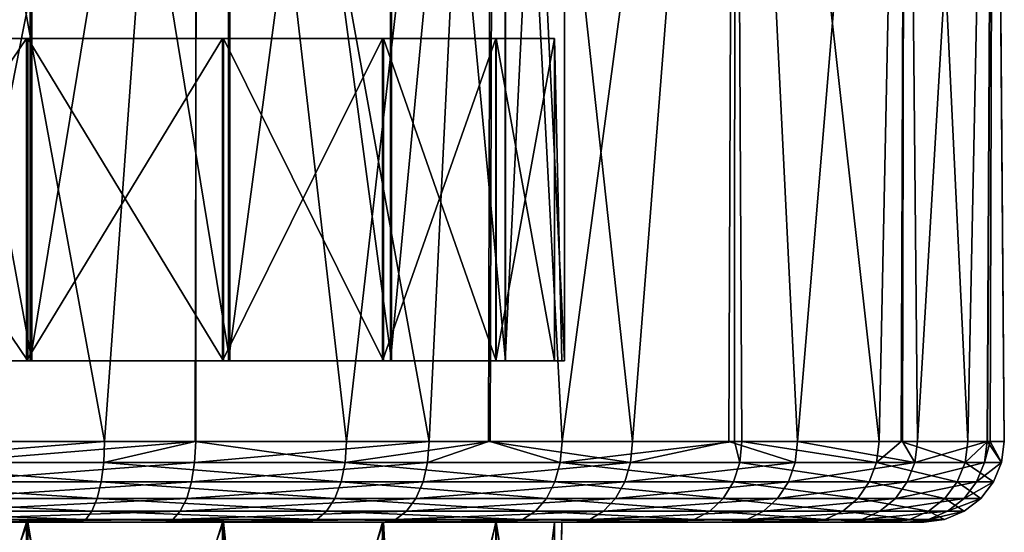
# Model space of a CAD drawing. Extents: x -0.107 to 0.107, y -0.225 to -0.001.
# Tile 231 of 232: x 0.083 to 0.107, y -0.035 to -0.022. Entities that reach past the tile are written whole.
import ezdxf

# ---------------------------------------------------------------- set-up
doc = ezdxf.new("R2010")
doc.units = 0
doc.layers.add('mesh', color=7, linetype='CONTINUOUS')

msp = doc.modelspace()

# ---------------------------------------------------------------- meshes
at = {"layer": 'mesh'}
mesh = msp.add_polyface(dxfattribs=at)
corners = [(0.077858, -0.030919, 0.020926), (0.077858, -0.000919, 0.020926), (0.07218, -0.000919, 0.020931), (0.083341, -0.030919, 0.019451), (0.083341, -0.000919, 0.019451), (0.088255, -0.030919, 0.016608), (0.088255, -0.000919, 0.016608), (0.083304, -0.030919, -0.020737), (0.088224, -0.000919, -0.017903), (0.088224, -0.030919, -0.017903), (0.083304, -0.000919, -0.020737), (0.077819, -0.030919, -0.022202), (0.077819, -0.000919, -0.022202), (0.072141, -0.030919, -0.022197), (0.081109, -0.032919, -0.032556), (0.087409, -0.000919, -0.030673), (0.079212, -0.000919, -0.032861), (0.085148, -0.032919, 0.030239), (0.07927, -0.000919, 0.031583), (0.087464, -0.000919, 0.029379), (0.078726, -0.032919, 0.03165), (0.070786, -0.000919, 0.03159), (0.094761, -0.000919, -0.026437), (0.072141, -0.000919, -0.022197), (0.070728, -0.000919, -0.032854), (0.074999, -0.022919, -0.000635), (0.072174, -0.022919, -0.021949), (0.077786, -0.022919, -0.021954), (0.088072, -0.022919, -0.017704), (0.092045, -0.022919, -0.013739), (0.083209, -0.022919, -0.020506), (0.094855, -0.022919, -0.008881), (0.092068, -0.022919, 0.012438), (0.088103, -0.022919, 0.01641), (0.09487, -0.022919, 0.007574), (0.096318, -0.022919, 0.002152), (0.083245, -0.022919, 0.019221), (0.077825, -0.022919, 0.020678), (0.077825, -0.030919, 0.020678), (0.072212, -0.022919, 0.020683), (0.083245, -0.030919, 0.019221), (0.088103, -0.030919, 0.01641)]
mesh.append_faces([[corners[k] for k in face] for face in [(0, 1, 2, 2), (3, 1, 0, 0), (3, 4, 1, 1), (5, 4, 3, 3), (5, 6, 4, 4), (7, 8, 9, 9), (7, 10, 8, 8), (11, 10, 7, 7), (11, 12, 10, 10), (13, 12, 11, 11), (14, 15, 16, 16), (17, 18, 19, 19), (20, 21, 18, 18), (10, 22, 8, 8), (12, 15, 10, 10), (12, 16, 15, 15), (23, 16, 12, 12), (23, 24, 16, 16), (4, 18, 1, 1), (4, 19, 18, 18), (6, 19, 4, 4), (25, 26, 27, 27), (25, 28, 29, 29), (25, 30, 28, 28), (27, 30, 25, 25), (29, 31, 25, 25), (25, 32, 33, 33), (25, 34, 32, 32), (35, 34, 25, 25), (25, 36, 37, 37), (33, 36, 25, 25), (37, 38, 39, 39), (36, 40, 37, 37), (33, 41, 36, 36)]])
mesh = msp.add_polyface(dxfattribs=at)
corners = [(0.0792, -0.032919, -0.032724), (0.079212, -0.000919, -0.032861), (0.074558, -0.032919, -0.033132), (0.081109, -0.032919, -0.032556), (0.087409, -0.032919, -0.030673), (0.087409, -0.000919, -0.030673), (0.093202, -0.032919, -0.02756), (0.085148, -0.032919, 0.030239), (0.087464, -0.000919, 0.029379), (0.0874, -0.032919, 0.029237), (0.07926, -0.032919, 0.031533), (0.07927, -0.000919, 0.031583), (0.078726, -0.032919, 0.03165), (0.085127, -0.033437, 0.030174), (0.081096, -0.033437, -0.032489), (0.087383, -0.033437, -0.03061), (0.074559, -0.033437, -0.033064), (0.072156, -0.033437, 0.031672), (0.078718, -0.033437, 0.031583), (0.078695, -0.033919, 0.031384), (0.07215, -0.032919, 0.031739), (0.091122, -0.033437, 0.027505), (0.093164, -0.033437, -0.027503), (0.087307, -0.033919, -0.030425), (0.083341, -0.030919, 0.019451), (0.088103, -0.030919, 0.01641), (0.088255, -0.030919, 0.016608), (0.083245, -0.030919, 0.019221), (0.077858, -0.030919, 0.020926), (0.077825, -0.030919, 0.020678), (0.083304, -0.030919, -0.020737), (0.077786, -0.030919, -0.021954), (0.077819, -0.030919, -0.022202), (0.083209, -0.030919, -0.020506), (0.088224, -0.030919, -0.017903), (0.088072, -0.030919, -0.017704), (0.088072, -0.022919, -0.017704), (0.083209, -0.022919, -0.020506), (0.077786, -0.022919, -0.021954), (0.077825, -0.022919, 0.020678), (0.083245, -0.022919, 0.019221)]
mesh.append_faces([[corners[k] for k in face] for face in [(0, 1, 2, 2), (3, 1, 0, 0), (4, 5, 3, 3), (6, 5, 4, 4), (7, 8, 9, 9), (10, 11, 7, 7), (12, 11, 10, 10), (13, 7, 9, 9), (14, 3, 0, 0), (4, 14, 15, 15), (4, 3, 14, 14), (0, 16, 14, 14), (17, 18, 19, 19), (20, 12, 18, 18), (18, 7, 13, 13), (18, 10, 7, 7), (12, 10, 18, 18), (9, 21, 13, 13), (22, 15, 23, 23), (6, 4, 15, 15), (24, 25, 26, 26), (24, 27, 25, 25), (28, 27, 24, 24), (28, 29, 27, 27), (30, 31, 32, 32), (30, 33, 31, 31), (34, 33, 30, 30), (34, 35, 33, 33), (36, 33, 35, 35), (37, 33, 36, 36), (37, 31, 33, 33), (38, 31, 37, 37), (39, 27, 29, 29), (40, 25, 27, 27)]])
mesh = msp.add_polyface(dxfattribs=at)
corners = [(0.092267, -0.030919, 0.01259), (0.088255, -0.000919, 0.016608), (0.088255, -0.030919, 0.016608), (0.095101, -0.030919, 0.00767), (0.092267, -0.000919, 0.01259), (0.096566, -0.030919, 0.002184), (0.095101, -0.000919, 0.00767), (0.096561, -0.030919, -0.003494), (0.096566, -0.000919, 0.002184), (0.095086, -0.030919, -0.008977), (0.096561, -0.000919, -0.003494), (0.092243, -0.030919, -0.013892), (0.095086, -0.000919, -0.008977), (0.088224, -0.030919, -0.017903), (0.092243, -0.000919, -0.013892), (0.094672, -0.032919, -0.026332), (0.094761, -0.000919, -0.026437), (0.093202, -0.032919, -0.02756), (0.098249, -0.032919, -0.023344), (0.100639, -0.032919, -0.020343), (0.100765, -0.000919, -0.020443), (0.102344, -0.032919, -0.018199), (0.104949, -0.032919, -0.013067), (0.105014, -0.000919, -0.0131), (0.10532, -0.032919, -0.012335), (0.107055, -0.032919, -0.005992), (0.107217, -0.000919, -0.004907), (0.107125, -0.032919, -0.004901), (0.107477, -0.032919, 0.00057), (0.107225, -0.000919, 0.003578), (0.107061, -0.032919, 0.003555), (0.106569, -0.032919, 0.007083), (0.100801, -0.000919, 0.019126), (0.100967, -0.032919, 0.018907), (0.100782, -0.032919, 0.019108), (0.104369, -0.032919, 0.01328), (0.105037, -0.000919, 0.011775), (0.104919, -0.032919, 0.011733), (0.096502, -0.032919, 0.023735), (0.094721, -0.032919, 0.02501), (0.094807, -0.000919, 0.025131), (0.091156, -0.032919, 0.027564), (0.0874, -0.032919, 0.029237), (0.087464, -0.000919, 0.029379), (0.074999, -0.022919, -0.000635), (0.096313, -0.022919, -0.003461), (0.096318, -0.022919, 0.002152), (0.094855, -0.022919, -0.008881), (0.094855, -0.030919, -0.008881), (0.092045, -0.022919, -0.013739), (0.092045, -0.030919, -0.013739), (0.088072, -0.022919, -0.017704), (0.088072, -0.030919, -0.017704), (0.092068, -0.022919, 0.012438), (0.092068, -0.030919, 0.012438), (0.088103, -0.022919, 0.01641), (0.09487, -0.022919, 0.007574), (0.09487, -0.030919, 0.007574), (0.096318, -0.030919, 0.002152), (0.096499, -0.030919, -0.000635)]
mesh.append_faces([[corners[k] for k in face] for face in [(0, 1, 2, 2), (3, 4, 0, 0), (5, 6, 3, 3), (7, 8, 5, 5), (9, 10, 7, 7), (11, 12, 9, 9), (13, 14, 11, 11), (15, 16, 17, 17), (18, 16, 15, 15), (19, 20, 18, 18), (21, 20, 19, 19), (22, 23, 21, 21), (24, 23, 22, 22), (25, 26, 24, 24), (26, 27, 28, 28), (25, 27, 26, 26), (29, 30, 31, 31), (32, 33, 34, 34), (32, 35, 33, 33), (36, 37, 35, 35), (38, 32, 34, 34), (39, 40, 38, 38), (41, 40, 39, 39), (42, 43, 41, 41), (44, 45, 46, 46), (44, 47, 45, 45), (47, 48, 45, 45), (49, 50, 47, 47), (51, 52, 49, 49), (53, 54, 55, 55), (56, 57, 53, 53), (46, 58, 56, 56), (45, 59, 46, 46)]])
mesh = msp.add_polyface(dxfattribs=at)
corners = [(0.092267, -0.030919, 0.01259), (0.092267, -0.000919, 0.01259), (0.088255, -0.000919, 0.016608), (0.095101, -0.030919, 0.00767), (0.095101, -0.000919, 0.00767), (0.096566, -0.030919, 0.002184), (0.096566, -0.000919, 0.002184), (0.096561, -0.030919, -0.003494), (0.096561, -0.000919, -0.003494), (0.095086, -0.030919, -0.008977), (0.095086, -0.000919, -0.008977), (0.092243, -0.030919, -0.013892), (0.092243, -0.000919, -0.013892), (0.088224, -0.030919, -0.017903), (0.088224, -0.000919, -0.017903), (0.093202, -0.032919, -0.02756), (0.094761, -0.000919, -0.026437), (0.087409, -0.000919, -0.030673), (0.098249, -0.032919, -0.023344), (0.100765, -0.000919, -0.020443), (0.102344, -0.032919, -0.018199), (0.105014, -0.000919, -0.0131), (0.10532, -0.032919, -0.012335), (0.107217, -0.000919, -0.004907), (0.107477, -0.032919, 0.00057), (0.107225, -0.000919, 0.003578), (0.106569, -0.032919, 0.007083), (0.105037, -0.000919, 0.011775), (0.107061, -0.032919, 0.003555), (0.104369, -0.032919, 0.01328), (0.100801, -0.000919, 0.019126), (0.104919, -0.032919, 0.011733), (0.096502, -0.032919, 0.023735), (0.094807, -0.000919, 0.025131), (0.091156, -0.032919, 0.027564), (0.087464, -0.000919, 0.029379), (0.083304, -0.000919, -0.020737)]
mesh.append_faces([[corners[k] for k in face] for face in [(0, 1, 2, 2), (3, 4, 1, 1), (5, 6, 4, 4), (7, 8, 6, 6), (9, 10, 8, 8), (11, 12, 10, 10), (13, 14, 12, 12), (15, 16, 17, 17), (18, 19, 16, 16), (20, 21, 19, 19), (22, 23, 21, 21), (23, 24, 25, 25), (25, 26, 27, 27), (24, 28, 25, 25), (27, 29, 30, 30), (26, 31, 27, 27), (32, 33, 30, 30), (34, 35, 33, 33), (14, 19, 12, 12), (14, 16, 19, 19), (36, 17, 16, 16), (2, 33, 35, 35), (1, 33, 2, 2), (1, 30, 33, 33), (4, 30, 1, 1), (4, 27, 30, 30), (6, 27, 4, 4), (6, 25, 27, 27), (8, 25, 6, 6), (8, 23, 25, 25), (10, 23, 8, 8), (10, 21, 23, 23), (12, 21, 10, 10), (12, 19, 21, 21)]])
mesh = msp.add_polyface(dxfattribs=at)
corners = [(0.0982, -0.033437, -0.023297), (0.098249, -0.032919, -0.023344), (0.094672, -0.032919, -0.026332), (0.091122, -0.033437, 0.027505), (0.091156, -0.032919, 0.027564), (0.094721, -0.032919, 0.02501), (0.0874, -0.032919, 0.029237), (0.096456, -0.033437, 0.023684), (0.096502, -0.032919, 0.023735), (0.096324, -0.033919, 0.023534), (0.091023, -0.033919, 0.027332), (0.093164, -0.033437, -0.027503), (0.093202, -0.032919, -0.02756), (0.093052, -0.033919, -0.027338), (0.087383, -0.033437, -0.03061), (0.096561, -0.030919, -0.003494), (0.096313, -0.030919, -0.003461), (0.094855, -0.030919, -0.008881), (0.096499, -0.030919, -0.000635), (0.096566, -0.030919, 0.002184), (0.096318, -0.030919, 0.002152), (0.095101, -0.030919, 0.00767), (0.09487, -0.030919, 0.007574), (0.092267, -0.030919, 0.01259), (0.092068, -0.030919, 0.012438), (0.088255, -0.030919, 0.016608), (0.088103, -0.030919, 0.01641), (0.092243, -0.030919, -0.013892), (0.088072, -0.030919, -0.017704), (0.088224, -0.030919, -0.017903), (0.092045, -0.030919, -0.013739), (0.095086, -0.030919, -0.008977), (0.096313, -0.022919, -0.003461), (0.094855, -0.022919, -0.008881), (0.092045, -0.022919, -0.013739), (0.088103, -0.022919, 0.01641), (0.092068, -0.022919, 0.012438), (0.09487, -0.022919, 0.007574), (0.096318, -0.022919, 0.002152)]
mesh.append_faces([[corners[k] for k in face] for face in [(0, 1, 2, 2), (3, 4, 5, 5), (6, 4, 3, 3), (7, 5, 8, 8), (7, 3, 5, 5), (9, 3, 7, 7), (9, 10, 3, 3), (11, 2, 12, 12), (11, 0, 2, 2), (13, 0, 11, 11), (12, 14, 11, 11), (15, 16, 17, 17), (15, 18, 16, 16), (19, 20, 18, 18), (21, 20, 19, 19), (21, 22, 20, 20), (23, 22, 21, 21), (23, 24, 22, 22), (25, 24, 23, 23), (25, 26, 24, 24), (27, 28, 29, 29), (27, 30, 28, 28), (31, 30, 27, 27), (31, 17, 30, 30), (15, 17, 31, 31), (32, 16, 18, 18), (32, 17, 16, 16), (33, 30, 17, 17), (34, 28, 30, 30), (35, 24, 26, 26), (36, 22, 24, 24), (37, 20, 22, 22), (38, 18, 20, 20)]])
mesh = msp.add_polyface(dxfattribs=at)
corners = [(0.102287, -0.033437, -0.018163), (0.102344, -0.032919, -0.018199), (0.100639, -0.032919, -0.020343), (0.107409, -0.033437, 0.000568), (0.107477, -0.032919, 0.00057), (0.107125, -0.032919, -0.004901), (0.106503, -0.033437, 0.007067), (0.106569, -0.032919, 0.007083), (0.107061, -0.032919, 0.003555), (0.104308, -0.033437, 0.013251), (0.104369, -0.032919, 0.01328), (0.104919, -0.032919, 0.011733), (0.096456, -0.033437, 0.023684), (0.096502, -0.032919, 0.023735), (0.100782, -0.032919, 0.019108), (0.100913, -0.033437, 0.018866), (0.100967, -0.032919, 0.018907), (0.100753, -0.033919, 0.018746), (0.096324, -0.033919, 0.023534), (0.104127, -0.033919, 0.013165), (0.106309, -0.033919, 0.007019), (0.107209, -0.033919, 0.00056), (0.106988, -0.033437, -0.005981), (0.107055, -0.032919, -0.005992), (0.10679, -0.033919, -0.005948), (0.105257, -0.033437, -0.012311), (0.10507, -0.033919, -0.012239), (0.10532, -0.032919, -0.012335), (0.104949, -0.032919, -0.013067), (0.0982, -0.033437, -0.023297), (0.098057, -0.033919, -0.023157), (0.098249, -0.032919, -0.023344), (0.093052, -0.033919, -0.027338), (0.096566, -0.030919, 0.002184), (0.096499, -0.030919, -0.000635), (0.096561, -0.030919, -0.003494)]
mesh.append_faces([[corners[k] for k in face] for face in [(0, 1, 2, 2), (3, 4, 5, 5), (6, 7, 8, 8), (9, 10, 11, 11), (12, 13, 14, 14), (15, 14, 16, 16), (15, 12, 14, 14), (17, 12, 15, 15), (17, 18, 12, 12), (15, 9, 19, 19), (16, 9, 15, 15), (16, 10, 9, 9), (9, 6, 20, 20), (11, 6, 9, 9), (11, 7, 6, 6), (3, 8, 4, 4), (3, 6, 8, 8), (21, 6, 3, 3), (21, 20, 6, 6), (22, 5, 23, 23), (22, 3, 5, 5), (24, 3, 22, 22), (24, 21, 3, 3), (22, 25, 26, 26), (23, 25, 22, 22), (23, 27, 25, 25), (25, 1, 0, 0), (25, 28, 1, 1), (27, 28, 25, 25), (0, 29, 30, 30), (2, 29, 0, 0), (2, 31, 29, 29), (32, 30, 29, 29), (33, 34, 35, 35)]])
mesh = msp.add_polyface(dxfattribs=at)
corners = [(0.077825, -0.034919, 0.020678), (0.084524, -0.034919, 0.028339), (0.083245, -0.034919, 0.019221), (0.078496, -0.034919, 0.029663), (0.072212, -0.034919, 0.020683), (0.077786, -0.034919, -0.021954), (0.080733, -0.034919, -0.030592), (0.074585, -0.034919, -0.031133), (0.083209, -0.034919, -0.020506), (0.086646, -0.034919, -0.028824), (0.078556, -0.034851, 0.030178), (0.084686, -0.034851, 0.028831), (0.078611, -0.034651, 0.030657), (0.078659, -0.034333, 0.031068), (0.084836, -0.034651, 0.029289), (0.078695, -0.033919, 0.031384), (0.084966, -0.034333, 0.029683), (0.078718, -0.033437, 0.031583), (0.085065, -0.033919, 0.029985), (0.086843, -0.034851, -0.029303), (0.08083, -0.034851, -0.0311), (0.087027, -0.034651, -0.029749), (0.080921, -0.034651, -0.031574), (0.087186, -0.034333, -0.030131), (0.080999, -0.034333, -0.031981), (0.087307, -0.033919, -0.030425), (0.081058, -0.033919, -0.032293), (0.087383, -0.033437, -0.03061), (0.081096, -0.033437, -0.032489), (0.074578, -0.034851, -0.03165), (0.074572, -0.034651, -0.032133), (0.074566, -0.034333, -0.032547), (0.074562, -0.033919, -0.032865), (0.07228, -0.034851, 0.030263), (0.072238, -0.034651, 0.030743), (0.072202, -0.034333, 0.031156), (0.072174, -0.033919, 0.031473), (0.080408, -0.043919, -0.021444), (0.077765, -0.043919, -0.021799), (0.083153, -0.043919, -0.020363), (0.079881, -0.043919, 0.020303), (0.083198, -0.043919, 0.019093), (0.077809, -0.043919, 0.020528), (0.080402, -0.04417, -0.021424)]
mesh.append_faces([[corners[k] for k in face] for face in [(0, 1, 2, 2), (0, 3, 1, 1), (4, 3, 0, 0), (5, 6, 7, 7), (8, 6, 5, 5), (8, 9, 6, 6), (10, 1, 3, 3), (10, 11, 1, 1), (12, 11, 10, 10), (13, 14, 12, 12), (15, 16, 13, 13), (17, 18, 15, 15), (19, 20, 6, 6), (21, 22, 20, 20), (23, 24, 22, 22), (25, 26, 24, 24), (27, 28, 26, 26), (20, 7, 6, 6), (22, 29, 20, 20), (24, 30, 22, 22), (26, 31, 24, 24), (28, 32, 26, 26), (33, 10, 3, 3), (34, 12, 10, 10), (35, 13, 12, 12), (36, 15, 13, 13), (37, 5, 38, 38), (37, 8, 5, 5), (39, 8, 37, 37), (2, 40, 0, 0), (2, 41, 40, 40), (40, 42, 0, 0), (43, 37, 38, 38)]])
mesh = msp.add_polyface(dxfattribs=at)
corners = [(0.083245, -0.034919, 0.019221), (0.090161, -0.034919, 0.025829), (0.088103, -0.034919, 0.01641), (0.084524, -0.034919, 0.028339), (0.088072, -0.034919, -0.017704), (0.086646, -0.034919, -0.028824), (0.083209, -0.034919, -0.020506), (0.092082, -0.034919, -0.025903), (0.078611, -0.034651, 0.030657), (0.084836, -0.034651, 0.029289), (0.084686, -0.034851, 0.028831), (0.078659, -0.034333, 0.031068), (0.084966, -0.034333, 0.029683), (0.078695, -0.033919, 0.031384), (0.085065, -0.033919, 0.029985), (0.078718, -0.033437, 0.031583), (0.085127, -0.033437, 0.030174), (0.086843, -0.034851, -0.029303), (0.080733, -0.034919, -0.030592), (0.087027, -0.034651, -0.029749), (0.08083, -0.034851, -0.0311), (0.087186, -0.034333, -0.030131), (0.080921, -0.034651, -0.031574), (0.087307, -0.033919, -0.030425), (0.080999, -0.034333, -0.031981), (0.087383, -0.033437, -0.03061), (0.081058, -0.033919, -0.032293), (0.090419, -0.034851, 0.026278), (0.090659, -0.034651, 0.026696), (0.090865, -0.034333, 0.027056), (0.091023, -0.033919, 0.027332), (0.092372, -0.034851, -0.026332), (0.092642, -0.034651, -0.026731), (0.092874, -0.034333, -0.027074), (0.093052, -0.033919, -0.027338), (0.08523, -0.043919, -0.019545), (0.083153, -0.043919, -0.020363), (0.08799, -0.043919, -0.017588), (0.089458, -0.043919, -0.016547), (0.08475, -0.043919, 0.018526), (0.08804, -0.043919, 0.016316), (0.089052, -0.043919, 0.015636), (0.083198, -0.043919, 0.019093), (0.089444, -0.04417, -0.016531), (0.08522, -0.04417, -0.019526)]
mesh.append_faces([[corners[k] for k in face] for face in [(0, 1, 2, 2), (0, 3, 1, 1), (4, 5, 6, 6), (4, 7, 5, 5), (8, 9, 10, 10), (11, 12, 9, 9), (13, 14, 12, 12), (15, 16, 14, 14), (17, 18, 5, 5), (19, 20, 17, 17), (21, 22, 19, 19), (23, 24, 21, 21), (25, 26, 23, 23), (10, 1, 3, 3), (10, 27, 1, 1), (9, 27, 10, 10), (9, 28, 27, 27), (12, 28, 9, 9), (14, 29, 12, 12), (16, 30, 14, 14), (31, 17, 5, 5), (32, 19, 17, 17), (33, 21, 19, 19), (34, 23, 21, 21), (35, 6, 36, 36), (35, 4, 6, 6), (37, 4, 35, 35), (38, 4, 37, 37), (2, 39, 0, 0), (2, 40, 39, 39), (41, 40, 2, 2), (39, 42, 0, 0), (43, 38, 37, 37), (44, 35, 36, 36)]])
mesh = msp.add_polyface(dxfattribs=at)
corners = [(0.096818, -0.034919, -0.021947), (0.092082, -0.034919, -0.025903), (0.088072, -0.034919, -0.017704), (0.084966, -0.034333, 0.029683), (0.090865, -0.034333, 0.027056), (0.090659, -0.034651, 0.026696), (0.085065, -0.033919, 0.029985), (0.091023, -0.033919, 0.027332), (0.085127, -0.033437, 0.030174), (0.091122, -0.033437, 0.027505), (0.096114, -0.034333, 0.023295), (0.096324, -0.033919, 0.023534), (0.09584, -0.034651, 0.022985), (0.095521, -0.034851, 0.022623), (0.090419, -0.034851, 0.026278), (0.095178, -0.034919, 0.022235), (0.090161, -0.034919, 0.025829), (0.100499, -0.034333, 0.018555), (0.100168, -0.034651, 0.018306), (0.099783, -0.034851, 0.018016), (0.099369, -0.034919, 0.017705), (0.101097, -0.034851, -0.017398), (0.097189, -0.034851, -0.022309), (0.101503, -0.034651, -0.017659), (0.097534, -0.034651, -0.022646), (0.101851, -0.034333, -0.017883), (0.09783, -0.034333, -0.022935), (0.102119, -0.033919, -0.018055), (0.098057, -0.033919, -0.023157), (0.092874, -0.034333, -0.027074), (0.093052, -0.033919, -0.027338), (0.092642, -0.034651, -0.026731), (0.092372, -0.034851, -0.026332), (0.086646, -0.034919, -0.028824), (0.086843, -0.034851, -0.029303), (0.087027, -0.034651, -0.029749), (0.087186, -0.034333, -0.030131), (0.093164, -0.033437, -0.027503), (0.087307, -0.033919, -0.030425)]
mesh.append_faces([[corners[k] for k in face] for face in [(0, 1, 2, 2), (3, 4, 5, 5), (6, 7, 4, 4), (8, 9, 7, 7), (10, 7, 11, 11), (10, 4, 7, 7), (12, 4, 10, 10), (12, 5, 4, 4), (13, 5, 12, 12), (13, 14, 5, 5), (15, 14, 13, 13), (15, 16, 14, 14), (17, 10, 11, 11), (18, 12, 10, 10), (19, 13, 12, 12), (20, 13, 19, 19), (20, 15, 13, 13), (21, 22, 0, 0), (23, 24, 22, 22), (25, 26, 24, 24), (27, 28, 26, 26), (29, 28, 30, 30), (29, 26, 28, 28), (31, 26, 29, 29), (31, 24, 26, 26), (32, 24, 31, 31), (32, 22, 24, 24), (1, 22, 32, 32), (1, 0, 22, 22), (32, 33, 1, 1), (31, 34, 32, 32), (29, 35, 31, 31), (30, 36, 29, 29), (37, 38, 30, 30)]])
mesh = msp.add_polyface(dxfattribs=at)
corners = [(0.094855, -0.034919, -0.008881), (0.103454, -0.034919, -0.011615), (0.100662, -0.034919, -0.017119), (0.096313, -0.034919, -0.003461), (0.105082, -0.034919, -0.005663), (0.096499, -0.034919, -0.000635), (0.105478, -0.034919, 0.000496), (0.096318, -0.034919, 0.002152), (0.104627, -0.034919, 0.006608), (0.09487, -0.034919, 0.007574), (0.102562, -0.034919, 0.012424), (0.092068, -0.034919, 0.012438), (0.099369, -0.034919, 0.017705), (0.103937, -0.034851, -0.011802), (0.101097, -0.034851, -0.017398), (0.104387, -0.034651, -0.011975), (0.101503, -0.034651, -0.017659), (0.104774, -0.034333, -0.012125), (0.101851, -0.034333, -0.017883), (0.10507, -0.033919, -0.012239), (0.102119, -0.033919, -0.018055), (0.105257, -0.033437, -0.012311), (0.102287, -0.033437, -0.018163), (0.100499, -0.034333, 0.018555), (0.096324, -0.033919, 0.023534), (0.100753, -0.033919, 0.018746), (0.100168, -0.034651, 0.018306), (0.096114, -0.034333, 0.023295), (0.099783, -0.034851, 0.018016), (0.09584, -0.034651, 0.022985), (0.10303, -0.034851, 0.012645), (0.103466, -0.034651, 0.012852), (0.10384, -0.034333, 0.013029), (0.104127, -0.033919, 0.013165), (0.100913, -0.033437, 0.018866), (0.105129, -0.034851, 0.006731), (0.096818, -0.034919, -0.021947), (0.097189, -0.034851, -0.022309), (0.097534, -0.034651, -0.022646), (0.09783, -0.034333, -0.022935), (0.098057, -0.033919, -0.023157)]
mesh.append_faces([[corners[k] for k in face] for face in [(0, 1, 2, 2), (3, 4, 1, 1), (5, 6, 4, 4), (7, 8, 6, 6), (9, 10, 8, 8), (11, 12, 10, 10), (13, 2, 1, 1), (13, 14, 2, 2), (15, 14, 13, 13), (15, 16, 14, 14), (17, 16, 15, 15), (17, 18, 16, 16), (19, 20, 18, 18), (21, 22, 20, 20), (23, 24, 25, 25), (26, 27, 23, 23), (28, 29, 26, 26), (28, 10, 12, 12), (28, 30, 10, 10), (26, 30, 28, 28), (26, 31, 30, 30), (23, 31, 26, 26), (23, 32, 31, 31), (25, 32, 23, 23), (25, 33, 32, 32), (34, 33, 25, 25), (30, 8, 10, 10), (31, 35, 30, 30), (14, 36, 2, 2), (16, 37, 14, 14), (18, 38, 16, 16), (20, 39, 18, 18), (22, 40, 20, 20)]])
mesh = msp.add_polyface(dxfattribs=at)
corners = [(0.10507, -0.033919, -0.012239), (0.101851, -0.034333, -0.017883), (0.104774, -0.034333, -0.012125), (0.105257, -0.033437, -0.012311), (0.102119, -0.033919, -0.018055), (0.10303, -0.034851, 0.012645), (0.105129, -0.034851, 0.006731), (0.104627, -0.034919, 0.006608), (0.103466, -0.034651, 0.012852), (0.105598, -0.034651, 0.006846), (0.10384, -0.034333, 0.013029), (0.106, -0.034333, 0.006944), (0.104127, -0.033919, 0.013165), (0.106309, -0.033919, 0.007019), (0.104308, -0.033437, 0.013251), (0.106891, -0.034333, 0.000548), (0.107209, -0.033919, 0.00056), (0.106478, -0.034651, 0.000533), (0.105996, -0.034851, 0.000515), (0.105478, -0.034919, 0.000496), (0.106477, -0.034333, -0.005896), (0.10679, -0.033919, -0.005948), (0.106068, -0.034651, -0.005828), (0.105593, -0.034851, -0.005748), (0.105082, -0.034919, -0.005663), (0.103454, -0.034919, -0.011615), (0.103937, -0.034851, -0.011802), (0.104387, -0.034651, -0.011975), (0.106988, -0.033437, -0.005981)]
mesh.append_faces([[corners[k] for k in face] for face in [(0, 1, 2, 2), (3, 4, 0, 0), (5, 6, 7, 7), (8, 9, 6, 6), (10, 9, 8, 8), (10, 11, 9, 9), (12, 11, 10, 10), (12, 13, 11, 11), (14, 13, 12, 12), (15, 13, 16, 16), (15, 11, 13, 13), (17, 11, 15, 15), (17, 9, 11, 11), (18, 9, 17, 17), (18, 6, 9, 9), (19, 6, 18, 18), (19, 7, 6, 6), (20, 16, 21, 21), (20, 15, 16, 16), (22, 15, 20, 20), (22, 17, 15, 15), (23, 17, 22, 22), (23, 18, 17, 17), (24, 18, 23, 23), (24, 19, 18, 18), (23, 25, 24, 24), (23, 26, 25, 25), (22, 26, 23, 23), (22, 27, 26, 26), (20, 27, 22, 22), (20, 2, 27, 27), (21, 2, 20, 20), (21, 0, 2, 2), (28, 0, 21, 21)]])
mesh = msp.add_polyface(dxfattribs=at)
corners = [(0.092045, -0.034919, -0.013739), (0.096818, -0.034919, -0.021947), (0.088072, -0.034919, -0.017704), (0.100662, -0.034919, -0.017119), (0.094855, -0.034919, -0.008881), (0.096313, -0.034919, -0.003461), (0.103454, -0.034919, -0.011615), (0.096499, -0.034919, -0.000635), (0.105082, -0.034919, -0.005663), (0.096318, -0.034919, 0.002152), (0.105478, -0.034919, 0.000496), (0.09487, -0.034919, 0.007574), (0.104627, -0.034919, 0.006608), (0.092068, -0.034919, 0.012438), (0.102562, -0.034919, 0.012424), (0.088103, -0.034919, 0.01641), (0.099369, -0.034919, 0.017705), (0.095178, -0.034919, 0.022235), (0.090161, -0.034919, 0.025829), (0.089458, -0.043919, -0.016547), (0.091952, -0.043919, -0.01366), (0.092846, -0.043919, -0.012624), (0.094772, -0.043919, -0.008839), (0.095197, -0.043919, -0.008005), (0.096259, -0.043919, -0.003448), (0.096374, -0.043919, -0.002957), (0.092538, -0.043919, 0.0118), (0.094835, -0.043919, 0.007555), (0.095004, -0.043919, 0.007242), (0.089052, -0.043919, 0.015636), (0.092008, -0.043919, 0.012383), (0.096309, -0.043919, 0.002152), (0.096287, -0.04417, 0.002223), (0.096352, -0.04417, -0.002955)]
mesh.append_faces([[corners[k] for k in face] for face in [(0, 1, 2, 2), (0, 3, 1, 1), (4, 3, 0, 0), (5, 6, 4, 4), (7, 8, 5, 5), (9, 10, 7, 7), (11, 12, 9, 9), (13, 14, 11, 11), (15, 16, 13, 13), (15, 17, 16, 16), (18, 17, 15, 15), (19, 0, 2, 2), (20, 0, 19, 19), (21, 0, 20, 20), (21, 4, 0, 0), (22, 4, 21, 21), (23, 4, 22, 22), (23, 5, 4, 4), (24, 5, 23, 23), (25, 5, 24, 24), (25, 7, 5, 5), (11, 26, 13, 13), (11, 27, 26, 26), (28, 27, 11, 11), (13, 29, 15, 15), (13, 30, 29, 29), (26, 30, 13, 13), (31, 7, 25, 25), (31, 9, 7, 7), (31, 11, 9, 9), (28, 11, 31, 31), (31, 32, 28, 28), (25, 33, 31, 31)]])

doc.saveas('drawing.dxf')
